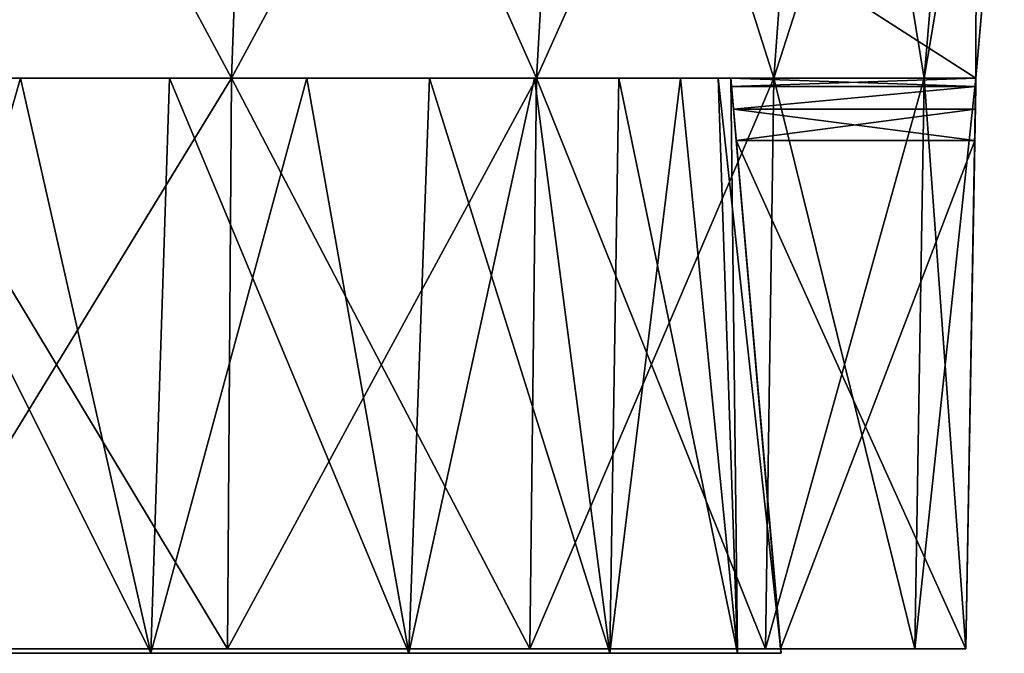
# Model space of a CAD drawing. Header units: millimetres. Extents: x -135 to 135, y -102 to 22.
# Tile 44 of 86: x 52.51 to 60.29, y -94.54 to -89.54. Entities that reach past the tile are written whole.
import ezdxf

# ---------------------------------------------------------------- set-up
doc = ezdxf.new("R2010")
doc.units = ezdxf.units.MM
doc.header["$LTSCALE"] = 65.185185
for name, color, linetype in [('1', 7, 'CONTINUOUS'), ('10', 7, 'CONTINUOUS'), ('101', 7, 'CONTINUOUS'), ('102', 7, 'CONTINUOUS'), ('17', 7, 'CONTINUOUS'), ('18', 7, 'CONTINUOUS'), ('22', 7, 'CONTINUOUS'), ('25', 7, 'CONTINUOUS'), ('3', 7, 'CONTINUOUS'), ('80', 7, 'CONTINUOUS'), ('82', 7, 'CONTINUOUS'), ('83', 7, 'CONTINUOUS'), ('84', 7, 'CONTINUOUS'), ('86', 7, 'CONTINUOUS'), ('87', 7, 'CONTINUOUS'), ('88', 7, 'CONTINUOUS'), ('90', 7, 'CONTINUOUS'), ('96', 7, 'CONTINUOUS'), ('97', 7, 'CONTINUOUS')]:
    doc.layers.add(name, color=color, linetype=linetype)

msp = doc.modelspace()

# ---------------------------------------------------------------- linework, layer by layer
at = {"layer": '1', "linetype": 'Continuous'}
for points in [[(-94.2737, -89.8747, -32.4473), (-94.637, -89.53, -32.4593), (99.1072, 12.5, -36.0223), (-94.2737, -89.8747, -32.4473)], [(-93.789, -90, -32.4429), (-94.2737, -89.8747, -32.4473), (99.1072, 12.5, -36.0223), (-93.789, -90, -32.4429)], [(60.6689, -83.0698, -32.6849), (-93.789, -90, -32.4429), (99.1072, 12.5, -36.0223), (60.6689, -83.0698, -32.6849)], [(60.0626, -90, -32.4429), (-93.789, -90, -32.4429), (60.6689, -83.0698, -32.6849), (60.0626, -90, -32.4429)]]:
    msp.add_3dface(points, dxfattribs=at)
at = {"layer": '10', "linetype": 'Continuous'}
for points in [[(58.1251, -90, 31.8709), (-93.789, -90, 32.4429), (41.8749, -90, 31.8709), (58.1251, -90, 31.8709)], [(60.0626, -90, 31.8709), (-93.789, -90, 32.4429), (58.1251, -90, 31.8709), (60.0626, -90, 31.8709)], [(60.0626, -90, 32.4429), (-93.789, -90, 32.4429), (60.0626, -90, 31.8709), (60.0626, -90, 32.4429)], [(-93.789, -90, -32.4429), (60.0626, -90, -32.4429), (-60.0626, -90, -31.8709), (-93.789, -90, -32.4429)], [(-60.0626, -90, -31.8709), (60.0626, -90, -32.4429), (-58.1251, -90, -31.8709), (-60.0626, -90, -31.8709)], [(-58.1251, -90, -31.8709), (60.0626, -90, -32.4429), (-41.8749, -90, -31.8709), (-58.1251, -90, -31.8709)], [(-41.8749, -90, -31.8709), (60.0626, -90, -32.4429), (-39.9374, -90, -31.8709), (-41.8749, -90, -31.8709)], [(-39.9374, -90, -31.3796), (60.0626, -90, -32.4429), (39.9374, -90, -31.8709), (-39.9374, -90, -31.3796)], [(-39.9374, -90, -31.8709), (60.0626, -90, -32.4429), (-39.9374, -90, -31.3796), (-39.9374, -90, -31.8709)], [(39.9374, -90, -31.8709), (60.0626, -90, -32.4429), (41.8749, -90, -31.8709), (39.9374, -90, -31.8709)], [(57.7274, -90, 17.4892), (58.0251, -90, 18.729), (41.8749, -90, 31.8709), (57.7274, -90, 17.4892)], [(58.0251, -90, 18.729), (58.1251, -90, 20), (41.8749, -90, 31.8709), (58.0251, -90, 18.729)], [(58.1251, -90, 20), (58.1251, -90, 31.8709), (41.8749, -90, 31.8709), (58.1251, -90, 20)], [(51.9446, -90, 21.9445), (57.7274, -90, 17.4892), (41.8749, -90, 31.8709), (51.9446, -90, 21.9445)], [(41.9749, -90, -18.729), (41.8749, -90, -20), (58.1251, -90, -31.8709), (41.9749, -90, -18.729)], [(41.8749, -90, -20), (41.8749, -90, -31.8709), (58.1251, -90, -31.8709), (41.8749, -90, -20)], [(41.8749, -90, -31.8709), (60.0626, -90, -32.4429), (58.1251, -90, -31.8709), (41.8749, -90, -31.8709)], [(42.2726, -90, -17.4892), (41.9749, -90, -18.729), (58.1251, -90, -31.8709), (42.2726, -90, -17.4892)], [(48.0554, -90, -21.9445), (42.2726, -90, -17.4892), (58.1251, -90, -31.8709), (48.0554, -90, -21.9445)], [(48.9476, -90, -22.5407), (48.0554, -90, -21.9445), (58.1251, -90, -31.8709), (48.9476, -90, -22.5407)], [(50, -90, -22.75), (48.9476, -90, -22.5407), (58.1251, -90, -31.8709), (50, -90, -22.75)], [(51.0524, -90, -22.5407), (50, -90, -22.75), (58.1251, -90, -31.8709), (51.0524, -90, -22.5407)], [(51.9446, -90, -21.9445), (51.0524, -90, -22.5407), (58.1251, -90, -31.8709), (51.9446, -90, -21.9445)], [(51.271, -90, -11.9749), (51.9446, -90, -18.0555), (52.5108, -90, -12.2726), (51.271, -90, -11.9749)], [(52.5108, -90, 12.2726), (51.9446, -90, 18.0555), (51.271, -90, 11.9749), (52.5108, -90, 12.2726)], [(51.9446, -90, -18.0555), (52.5407, -90, -18.9476), (52.5108, -90, -12.2726), (51.9446, -90, -18.0555)], [(57.7274, -90, 17.4892), (51.9446, -90, 21.9445), (57.2395, -90, 16.3113), (57.7274, -90, 17.4892)], [(57.2395, -90, 16.3113), (51.9446, -90, 21.9445), (56.5734, -90, 15.2242), (57.2395, -90, 16.3113)], [(52.5407, -90, 18.9476), (51.9446, -90, 18.0555), (52.5108, -90, 12.2726), (52.5407, -90, 18.9476)], [(51.9446, -90, 21.9445), (52.5407, -90, 21.0524), (56.5734, -90, 15.2242), (51.9446, -90, 21.9445)], [(52.5407, -90, -21.0524), (51.9446, -90, -21.9445), (58.1251, -90, -31.8709), (52.5407, -90, -21.0524)], [(52.5108, -90, -12.2726), (52.75, -90, -20), (53.6887, -90, -12.7605), (52.5108, -90, -12.2726)], [(52.5407, -90, -18.9476), (52.75, -90, -20), (52.5108, -90, -12.2726), (52.5407, -90, -18.9476)], [(53.6887, -90, 12.7605), (52.5407, -90, 18.9476), (52.5108, -90, 12.2726), (53.6887, -90, 12.7605)], [(55.7453, -90, 14.2547), (52.5407, -90, 21.0524), (54.7758, -90, 13.4266), (55.7453, -90, 14.2547)], [(56.5734, -90, 15.2242), (52.5407, -90, 21.0524), (55.7453, -90, 14.2547), (56.5734, -90, 15.2242)], [(52.75, -90, 20), (52.5407, -90, 18.9476), (53.6887, -90, 12.7605), (52.75, -90, 20)], [(52.5407, -90, 21.0524), (52.75, -90, 20), (54.7758, -90, 13.4266), (52.5407, -90, 21.0524)], [(52.75, -90, -20), (52.5407, -90, -21.0524), (58.1251, -90, -31.8709), (52.75, -90, -20)], [(53.6887, -90, -12.7605), (52.75, -90, -20), (58.1251, -90, -31.8709), (53.6887, -90, -12.7605)], [(54.7758, -90, 13.4266), (52.75, -90, 20), (53.6887, -90, 12.7605), (54.7758, -90, 13.4266)], [(54.7758, -90, -13.4266), (53.6887, -90, -12.7605), (58.1251, -90, -31.8709), (54.7758, -90, -13.4266)], [(55.7453, -90, -14.2547), (54.7758, -90, -13.4266), (58.1251, -90, -31.8709), (55.7453, -90, -14.2547)], [(56.5734, -90, -15.2242), (55.7453, -90, -14.2547), (58.1251, -90, -31.8709), (56.5734, -90, -15.2242)], [(57.2395, -90, -16.3113), (56.5734, -90, -15.2242), (58.1251, -90, -31.8709), (57.2395, -90, -16.3113)], [(57.7274, -90, -17.4892), (57.2395, -90, -16.3113), (58.1251, -90, -31.8709), (57.7274, -90, -17.4892)], [(58.0251, -90, -18.729), (57.7274, -90, -17.4892), (58.1251, -90, -31.8709), (58.0251, -90, -18.729)], [(58.1251, -90, -20), (58.0251, -90, -18.729), (58.1251, -90, -31.8709), (58.1251, -90, -20)], [(58.1251, -90, -31.8709), (60.0626, -90, -32.4429), (60.0626, -90, -31.8709), (58.1251, -90, -31.8709)]]:
    msp.add_3dface(points, dxfattribs=at)
at = {"layer": '101', "linetype": 'Continuous'}
for points in [[(60.0626, -90, 31.8709), (58.1251, -90, 31.8709), (58.1308, -90.0653, 31.6239), (60.0626, -90, 31.8709)], [(60.0614, -90.0655, 31.6234), (60.0626, -90, 31.8709), (58.1308, -90.0653, 31.6239), (60.0614, -90.0655, 31.6234)], [(60.0614, -90.0655, 31.6234), (58.1308, -90.0653, 31.6239), (58.1465, -90.2445, 31.4411), (60.0614, -90.0655, 31.6234)], [(60.0583, -90.245, 31.4408), (60.0614, -90.0655, 31.6234), (58.1465, -90.2445, 31.4411), (60.0583, -90.245, 31.4408)], [(60.0583, -90.245, 31.4408), (58.1465, -90.2445, 31.4411), (58.1681, -90.4913, 31.371), (60.0583, -90.245, 31.4408)], [(60.054, -90.4913, 31.371), (60.0583, -90.245, 31.4408), (58.1681, -90.4913, 31.371), (60.054, -90.4913, 31.371)]]:
    msp.add_3dface(points, dxfattribs=at)
at = {"layer": '102', "linetype": 'Continuous'}
for points in [[(58.1251, -90, -31.8709), (60.0614, -90.0655, -31.6234), (58.1308, -90.0653, -31.6239), (58.1251, -90, -31.8709)], [(58.1251, -90, -31.8709), (60.0626, -90, -31.8709), (60.0614, -90.0655, -31.6234), (58.1251, -90, -31.8709)], [(60.0614, -90.0655, -31.6234), (58.1465, -90.2445, -31.4411), (58.1308, -90.0653, -31.6239), (60.0614, -90.0655, -31.6234)], [(60.0614, -90.0655, -31.6234), (60.0583, -90.245, -31.4408), (58.1465, -90.2445, -31.4411), (60.0614, -90.0655, -31.6234)], [(60.054, -90.4913, -31.371), (58.1681, -90.4913, -31.371), (58.1465, -90.2445, -31.4411), (60.054, -90.4913, -31.371)], [(60.0583, -90.245, -31.4408), (60.054, -90.4913, -31.371), (58.1465, -90.2445, -31.4411), (60.0583, -90.245, -31.4408)]]:
    msp.add_3dface(points, dxfattribs=at)
at = {"layer": '17', "linetype": 'Continuous'}
for points in [[(54.1801, -90, -10.8468), (51.4943, -85, -9.6069), (51.4321, -90, -10.0399), (54.1801, -90, -10.8468)], [(54.3618, -85, -10.4489), (51.4943, -85, -9.6069), (54.1801, -90, -10.8468), (54.3618, -85, -10.4489)], [(56.5896, -90, -12.3952), (54.3618, -85, -10.4489), (54.1801, -90, -10.8468), (56.5896, -90, -12.3952)], [(56.876, -85, -12.0646), (54.3618, -85, -10.4489), (56.5896, -90, -12.3952), (56.876, -85, -12.0646)], [(58.4652, -90, -14.5598), (56.876, -85, -12.0646), (56.5896, -90, -12.3952), (58.4652, -90, -14.5598)], [(58.8332, -85, -14.3233), (56.876, -85, -12.0646), (58.4652, -90, -14.5598), (58.8332, -85, -14.3233)], [(59.655, -90, -17.1651), (58.8332, -85, -14.3233), (58.4652, -90, -14.5598), (59.655, -90, -17.1651)], [(60.0747, -85, -17.0418), (58.8332, -85, -14.3233), (59.655, -90, -17.1651), (60.0747, -85, -17.0418)], [(60.0626, -90, -20), (60.0747, -85, -17.0418), (59.655, -90, -17.1651), (60.0626, -90, -20)], [(60.5, -85, -20), (60.0747, -85, -17.0418), (60.0626, -90, -20), (60.5, -85, -20)]]:
    msp.add_3dface(points, dxfattribs=at)
at = {"layer": '18', "linetype": 'Continuous'}
for points in [[(51.4321, -90, 10.0399), (54.3618, -85, 10.4489), (54.1801, -90, 10.8468), (51.4321, -90, 10.0399)], [(51.4943, -85, 9.6069), (54.3618, -85, 10.4489), (51.4321, -90, 10.0399), (51.4943, -85, 9.6069)], [(54.1801, -90, 10.8468), (56.876, -85, 12.0646), (56.5896, -90, 12.3952), (54.1801, -90, 10.8468)], [(54.3618, -85, 10.4489), (56.876, -85, 12.0646), (54.1801, -90, 10.8468), (54.3618, -85, 10.4489)], [(56.876, -85, 12.0646), (58.8332, -85, 14.3233), (56.5896, -90, 12.3952), (56.876, -85, 12.0646)], [(56.5896, -90, 12.3952), (58.8332, -85, 14.3233), (58.4652, -90, 14.5598), (56.5896, -90, 12.3952)], [(58.8332, -85, 14.3233), (60.0747, -85, 17.0418), (58.4652, -90, 14.5598), (58.8332, -85, 14.3233)], [(58.4652, -90, 14.5598), (60.0747, -85, 17.0418), (59.655, -90, 17.1651), (58.4652, -90, 14.5598)], [(59.655, -90, 17.1651), (60.5, -85, 20), (60.0626, -90, 20), (59.655, -90, 17.1651)], [(60.0747, -85, 17.0418), (60.5, -85, 20), (59.655, -90, 17.1651), (60.0747, -85, 17.0418)]]:
    msp.add_3dface(points, dxfattribs=at)
at = {"layer": '22', "linetype": 'Continuous'}
for points in [[(60.6689, -83.0698, 32.6849), (60.0626, -90, 32.4429), (60.6355, -83.4508, 32.6347), (60.6689, -83.0698, 32.6849)], [(60.6355, -83.4508, 32.6347), (60.0626, -90, 32.4429), (60.6037, -83.815, 32.5126), (60.6355, -83.4508, 32.6347)], [(60.6037, -83.815, 32.5126), (60.0626, -90, 32.4429), (60.549, -84.4403, 32.0738), (60.6037, -83.815, 32.5126)], [(60.0626, -90, 32.4429), (60.0626, -90, 31.8709), (60.549, -84.4403, 32.0738), (60.0626, -90, 32.4429)], [(60.549, -84.4403, 32.0738), (60.0626, -90, 31.8709), (60.5127, -84.855, 31.4339), (60.549, -84.4403, 32.0738)], [(60.0626, -90, 20), (60.5, -85, 30.6861), (60.5127, -84.855, 31.4339), (60.0626, -90, 20)], [(60.0626, -90, 31.8709), (60.0626, -90, 20), (60.5127, -84.855, 31.4339), (60.0626, -90, 31.8709)], [(60.5, -85, 20), (60.5, -85, 30.6861), (60.0626, -90, 20), (60.5, -85, 20)]]:
    msp.add_3dface(points, dxfattribs=at)
at = {"layer": '25', "linetype": 'Continuous'}
for points in [[(60.0626, -90, -32.4429), (60.6689, -83.0698, -32.6849), (60.6355, -83.4508, -32.6347), (60.0626, -90, -32.4429)], [(60.6037, -83.815, -32.5126), (60.0626, -90, -32.4429), (60.6355, -83.4508, -32.6347), (60.6037, -83.815, -32.5126)], [(60.549, -84.4403, -32.0738), (60.0626, -90, -32.4429), (60.6037, -83.815, -32.5126), (60.549, -84.4403, -32.0738)], [(60.0626, -90, -31.8709), (60.0626, -90, -32.4429), (60.549, -84.4403, -32.0738), (60.0626, -90, -31.8709)], [(60.5127, -84.855, -31.4339), (60.0626, -90, -31.8709), (60.549, -84.4403, -32.0738), (60.5127, -84.855, -31.4339)], [(60.5, -85, -30.6861), (60.0626, -90, -31.8709), (60.5127, -84.855, -31.4339), (60.5, -85, -30.6861)], [(60.0626, -90, -31.8709), (60.5, -85, -20), (60.0626, -90, -20), (60.0626, -90, -31.8709)], [(60.0626, -90, -31.8709), (60.5, -85, -30.6861), (60.5, -85, -20), (60.0626, -90, -31.8709)]]:
    msp.add_3dface(points, dxfattribs=at)
at = {"layer": '3', "linetype": 'Continuous'}
for points in [[(60.6689, -83.0698, 32.6849), (-99.1072, 12.5, 36.0223), (60.0626, -90, 32.4429), (60.6689, -83.0698, 32.6849)], [(60.0626, -90, 32.4429), (-99.1072, 12.5, 36.0223), (-93.789, -90, 32.4429), (60.0626, -90, 32.4429)]]:
    msp.add_3dface(points, dxfattribs=at)
at = {"layer": '80', "linetype": 'Continuous'}
for points in [[(54.1474, -94.5087, -10.9184), (51.4321, -90, -10.0399), (51.4209, -94.5087, -10.1178), (54.1474, -94.5087, -10.9184)], [(54.1801, -90, -10.8468), (51.4321, -90, -10.0399), (54.1474, -94.5087, -10.9184), (54.1801, -90, -10.8468)], [(56.538, -94.5087, -12.4547), (54.1801, -90, -10.8468), (54.1474, -94.5087, -10.9184), (56.538, -94.5087, -12.4547)], [(56.5896, -90, -12.3952), (54.1801, -90, -10.8468), (56.538, -94.5087, -12.4547), (56.5896, -90, -12.3952)], [(58.399, -94.5087, -14.6023), (56.5896, -90, -12.3952), (56.538, -94.5087, -12.4547), (58.399, -94.5087, -14.6023)], [(58.4652, -90, -14.5598), (56.5896, -90, -12.3952), (58.399, -94.5087, -14.6023), (58.4652, -90, -14.5598)], [(59.5794, -94.5087, -17.1872), (58.4652, -90, -14.5598), (58.399, -94.5087, -14.6023), (59.5794, -94.5087, -17.1872)], [(59.655, -90, -17.1651), (58.4652, -90, -14.5598), (59.5794, -94.5087, -17.1872), (59.655, -90, -17.1651)], [(59.9839, -94.5087, -20), (59.655, -90, -17.1651), (59.5794, -94.5087, -17.1872), (59.9839, -94.5087, -20)], [(60.0626, -90, -20), (59.655, -90, -17.1651), (59.9839, -94.5087, -20), (60.0626, -90, -20)]]:
    msp.add_3dface(points, dxfattribs=at)
at = {"layer": '82', "linetype": 'Continuous'}
for points in [[(60.054, -90.4913, -31.371), (60.0626, -90, -20), (59.9839, -94.5087, -31.3009), (60.054, -90.4913, -31.371)], [(60.0626, -90, -20), (59.9839, -94.5087, -20), (59.9839, -94.5087, -31.3009), (60.0626, -90, -20)], [(60.0626, -90, -20), (60.054, -90.4913, -31.371), (60.0583, -90.245, -31.4408), (60.0626, -90, -20)], [(60.0614, -90.0655, -31.6234), (60.0626, -90, -20), (60.0583, -90.245, -31.4408), (60.0614, -90.0655, -31.6234)], [(60.0626, -90, -31.8709), (60.0626, -90, -20), (60.0614, -90.0655, -31.6234), (60.0626, -90, -31.8709)]]:
    msp.add_3dface(points, dxfattribs=at)
at = {"layer": '83', "linetype": 'Continuous'}
for points in [[(51.4209, -94.5087, 10.1178), (54.1801, -90, 10.8468), (54.1474, -94.5087, 10.9184), (51.4209, -94.5087, 10.1178)], [(51.4321, -90, 10.0399), (54.1801, -90, 10.8468), (51.4209, -94.5087, 10.1178), (51.4321, -90, 10.0399)], [(54.1801, -90, 10.8468), (56.5896, -90, 12.3952), (54.1474, -94.5087, 10.9184), (54.1801, -90, 10.8468)], [(54.1474, -94.5087, 10.9184), (56.5896, -90, 12.3952), (56.538, -94.5087, 12.4547), (54.1474, -94.5087, 10.9184)], [(56.5896, -90, 12.3952), (58.4652, -90, 14.5598), (56.538, -94.5087, 12.4547), (56.5896, -90, 12.3952)], [(56.538, -94.5087, 12.4547), (58.4652, -90, 14.5598), (58.399, -94.5087, 14.6023), (56.538, -94.5087, 12.4547)], [(58.4652, -90, 14.5598), (59.655, -90, 17.1651), (58.399, -94.5087, 14.6023), (58.4652, -90, 14.5598)], [(58.399, -94.5087, 14.6023), (59.655, -90, 17.1651), (59.5794, -94.5087, 17.1872), (58.399, -94.5087, 14.6023)], [(59.655, -90, 17.1651), (60.0626, -90, 20), (59.5794, -94.5087, 17.1872), (59.655, -90, 17.1651)], [(59.5794, -94.5087, 17.1872), (60.0626, -90, 20), (59.9839, -94.5087, 20), (59.5794, -94.5087, 17.1872)]]:
    msp.add_3dface(points, dxfattribs=at)
at = {"layer": '84', "linetype": 'Continuous'}
for points in [[(59.9839, -94.5087, 20), (60.0626, -90, 20), (60.0614, -90.0655, 31.6234), (59.9839, -94.5087, 20)], [(60.0626, -90, 20), (60.0626, -90, 31.8709), (60.0614, -90.0655, 31.6234), (60.0626, -90, 20)], [(60.0583, -90.245, 31.4408), (59.9839, -94.5087, 20), (60.0614, -90.0655, 31.6234), (60.0583, -90.245, 31.4408)], [(60.054, -90.4913, 31.371), (59.9839, -94.5087, 20), (60.0583, -90.245, 31.4408), (60.054, -90.4913, 31.371)], [(59.9839, -94.5087, 20), (60.054, -90.4913, 31.371), (59.9839, -94.5087, 31.3009), (59.9839, -94.5087, 20)]]:
    msp.add_3dface(points, dxfattribs=at)
at = {"layer": '86', "linetype": 'Continuous'}
for points in [[(58.5226, -94.5436, 31.299), (58.1251, -90, 20), (58.5226, -94.5436, 20), (58.5226, -94.5436, 31.299)], [(58.1251, -90, 20), (58.5226, -94.5436, 31.299), (58.5211, -94.5262, 31.3002), (58.1251, -90, 20)], [(58.1465, -90.2445, 31.4411), (58.1251, -90, 20), (58.1681, -90.4913, 31.371), (58.1465, -90.2445, 31.4411)], [(58.1308, -90.0653, 31.6239), (58.1251, -90, 20), (58.1465, -90.2445, 31.4411), (58.1308, -90.0653, 31.6239)], [(58.1251, -90, 31.8709), (58.1251, -90, 20), (58.1308, -90.0653, 31.6239), (58.1251, -90, 31.8709)], [(58.1681, -90.4913, 31.371), (58.1251, -90, 20), (58.5196, -94.5087, 31.3009), (58.1681, -90.4913, 31.371)], [(58.5196, -94.5087, 31.3009), (58.1251, -90, 20), (58.5211, -94.5262, 31.3002), (58.5196, -94.5087, 31.3009)]]:
    msp.add_3dface(points, dxfattribs=at)
at = {"layer": '87', "linetype": 'Continuous'}
for points in [[(58.5226, -94.5436, -20), (58.1251, -90, -20), (58.1308, -90.0653, -31.6239), (58.5226, -94.5436, -20)], [(58.1251, -90, -20), (58.1251, -90, -31.8709), (58.1308, -90.0653, -31.6239), (58.1251, -90, -20)], [(58.1465, -90.2445, -31.4411), (58.5226, -94.5436, -20), (58.1308, -90.0653, -31.6239), (58.1465, -90.2445, -31.4411)], [(58.1681, -90.4913, -31.371), (58.5226, -94.5436, -20), (58.1465, -90.2445, -31.4411), (58.1681, -90.4913, -31.371)], [(58.5226, -94.5436, -31.299), (58.5226, -94.5436, -20), (58.1681, -90.4913, -31.371), (58.5226, -94.5436, -31.299)], [(58.5211, -94.5262, -31.3002), (58.5226, -94.5436, -31.299), (58.1681, -90.4913, -31.371), (58.5211, -94.5262, -31.3002)], [(58.5196, -94.5087, -31.3009), (58.5211, -94.5262, -31.3002), (58.1681, -90.4913, -31.371), (58.5196, -94.5087, -31.3009)]]:
    msp.add_3dface(points, dxfattribs=at)
at = {"layer": '88', "linetype": 'Continuous'}
for points in [[(51.213, -94.5436, -11.5641), (52.5108, -90, -12.2726), (53.5407, -94.5436, -12.2477), (51.213, -94.5436, -11.5641)], [(51.271, -90, -11.9749), (52.5108, -90, -12.2726), (51.213, -94.5436, -11.5641), (51.271, -90, -11.9749)], [(52.5108, -90, -12.2726), (53.6887, -90, -12.7605), (53.5407, -94.5436, -12.2477), (52.5108, -90, -12.2726)], [(53.5407, -94.5436, -12.2477), (54.7758, -90, -13.4266), (55.5815, -94.5436, -13.5594), (53.5407, -94.5436, -12.2477)], [(53.6887, -90, -12.7605), (54.7758, -90, -13.4266), (53.5407, -94.5436, -12.2477), (53.6887, -90, -12.7605)], [(54.7758, -90, -13.4266), (55.7453, -90, -14.2547), (55.5815, -94.5436, -13.5594), (54.7758, -90, -13.4266)], [(55.7453, -90, -14.2547), (56.5734, -90, -15.2242), (55.5815, -94.5436, -13.5594), (55.7453, -90, -14.2547)], [(55.5815, -94.5436, -13.5594), (56.5734, -90, -15.2242), (57.1701, -94.5436, -15.3929), (55.5815, -94.5436, -13.5594)], [(56.5734, -90, -15.2242), (57.2395, -90, -16.3113), (57.1701, -94.5436, -15.3929), (56.5734, -90, -15.2242)], [(57.2395, -90, -16.3113), (57.7274, -90, -17.4892), (57.1701, -94.5436, -15.3929), (57.2395, -90, -16.3113)], [(57.1701, -94.5436, -15.3929), (57.7274, -90, -17.4892), (58.1777, -94.5436, -17.5998), (57.1701, -94.5436, -15.3929)], [(57.7274, -90, -17.4892), (58.0251, -90, -18.729), (58.1777, -94.5436, -17.5998), (57.7274, -90, -17.4892)], [(58.0251, -90, -18.729), (58.1251, -90, -20), (58.1777, -94.5436, -17.5998), (58.0251, -90, -18.729)], [(58.1251, -90, -20), (58.5226, -94.5436, -20), (58.1777, -94.5436, -17.5998), (58.1251, -90, -20)]]:
    msp.add_3dface(points, dxfattribs=at)
at = {"layer": '90', "linetype": 'Continuous'}
for points in [[(53.5407, -94.5436, 12.2477), (51.271, -90, 11.9749), (51.213, -94.5436, 11.5641), (53.5407, -94.5436, 12.2477)], [(52.5108, -90, 12.2726), (51.271, -90, 11.9749), (53.5407, -94.5436, 12.2477), (52.5108, -90, 12.2726)], [(53.6887, -90, 12.7605), (52.5108, -90, 12.2726), (53.5407, -94.5436, 12.2477), (53.6887, -90, 12.7605)], [(55.5815, -94.5436, 13.5594), (53.6887, -90, 12.7605), (53.5407, -94.5436, 12.2477), (55.5815, -94.5436, 13.5594)], [(54.7758, -90, 13.4266), (53.6887, -90, 12.7605), (55.5815, -94.5436, 13.5594), (54.7758, -90, 13.4266)], [(55.7453, -90, 14.2547), (54.7758, -90, 13.4266), (55.5815, -94.5436, 13.5594), (55.7453, -90, 14.2547)], [(57.1701, -94.5436, 15.3929), (55.7453, -90, 14.2547), (55.5815, -94.5436, 13.5594), (57.1701, -94.5436, 15.3929)], [(56.5734, -90, 15.2242), (55.7453, -90, 14.2547), (57.1701, -94.5436, 15.3929), (56.5734, -90, 15.2242)], [(57.2395, -90, 16.3113), (56.5734, -90, 15.2242), (57.1701, -94.5436, 15.3929), (57.2395, -90, 16.3113)], [(58.1777, -94.5436, 17.5998), (57.2395, -90, 16.3113), (57.1701, -94.5436, 15.3929), (58.1777, -94.5436, 17.5998)], [(57.7274, -90, 17.4892), (57.2395, -90, 16.3113), (58.1777, -94.5436, 17.5998), (57.7274, -90, 17.4892)], [(58.0251, -90, 18.729), (57.7274, -90, 17.4892), (58.1777, -94.5436, 17.5998), (58.0251, -90, 18.729)], [(58.5226, -94.5436, 20), (58.0251, -90, 18.729), (58.1777, -94.5436, 17.5998), (58.5226, -94.5436, 20)], [(58.1251, -90, 20), (58.0251, -90, 18.729), (58.5226, -94.5436, 20), (58.1251, -90, 20)]]:
    msp.add_3dface(points, dxfattribs=at)
at = {"layer": '96', "linetype": 'Continuous'}
for points in [[(60.054, -90.4913, 31.371), (58.1681, -90.4913, 31.371), (58.5196, -94.5087, 31.3009), (60.054, -90.4913, 31.371)], [(59.9839, -94.5087, 31.3009), (60.054, -90.4913, 31.371), (58.5196, -94.5087, 31.3009), (59.9839, -94.5087, 31.3009)]]:
    msp.add_3dface(points, dxfattribs=at)
at = {"layer": '97', "linetype": 'Continuous'}
for points in [[(60.054, -90.4913, -31.371), (59.9839, -94.5087, -31.3009), (58.1681, -90.4913, -31.371), (60.054, -90.4913, -31.371)], [(59.9839, -94.5087, -31.3009), (58.5196, -94.5087, -31.3009), (58.1681, -90.4913, -31.371), (59.9839, -94.5087, -31.3009)]]:
    msp.add_3dface(points, dxfattribs=at)

doc.saveas('drawing.dxf')
